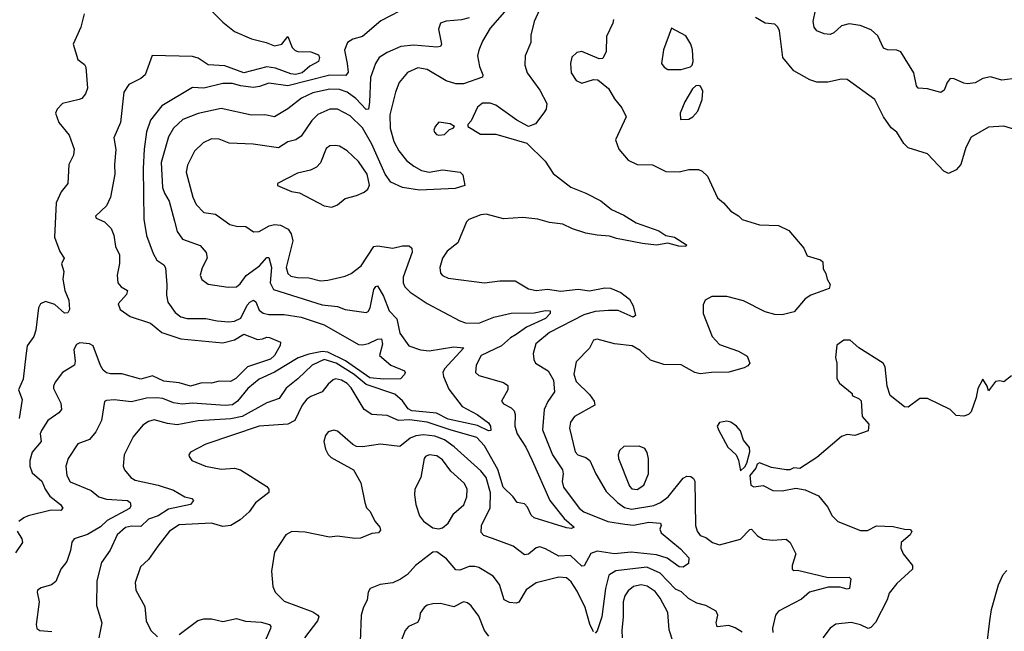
# Model space of a CAD drawing. Extents: x 2133489 to 2292442, y 756223 to 916462.
# Tile 130 of 256: x 2157010 to 2162168, y 865600 to 868804. Entities that reach past the tile are written whole.
import ezdxf

# ---------------------------------------------------------------- set-up
doc = ezdxf.new("R2010")
doc.units = 0

msp = doc.modelspace()

# ---------------------------------------------------------------- linework, layer by layer
at = {"layer": '0CON20XD'}
for points in [[(2162237.3, 868497.3), (2162155, 868487.5), (2162095, 868504.4), (2162054.5, 868495.5), (2162015, 868473.5), (2161975, 868468.1), (2161955, 868470.6), (2161905, 868494), (2161885, 868496), (2161868, 868475), (2161852, 868435), (2161835, 868422.2), (2161765, 868441.1), (2161716, 868446), (2161707.7, 868457.7), (2161694.3, 868525), (2161625.7, 868635), (2161605, 868644.4), (2161555.5, 868645.5), (2161535, 868654.2), (2161505, 868718.8), (2161471.2, 868751.2), (2161413.4, 868773.4), (2161355, 868782.2), (2161315, 868771.9), (2161275, 868735.8), (2161255, 868727.1), (2161225, 868729.4), (2161185, 868745.8), (2161171.1, 868765), (2161167.3, 868795), (2161190.8, 868915)], [(2159050, 868875), (2158902, 868798), (2158805, 868715.4), (2158755, 868702.5), (2158726.5, 868685), (2158710.8, 868645), (2158726, 868575), (2158731, 868529), (2158717.9, 868512.1), (2158635, 868513.3), (2158415, 868456.8), (2158315, 868472.2), (2158266.7, 868453.3), (2158235, 868449.2), (2158167.2, 868457.2), (2158125, 868468.8), (2158075, 868470), (2157975.5, 868445.5), (2157915, 868448.8), (2157755, 868352.9), (2157695, 868278.1), (2157673.7, 868216.3), (2157661.3, 868125), (2157656.2, 868025), (2157659.6, 867759.6), (2157673.5, 867673.5), (2157709.8, 867579.8), (2157729.2, 867545), (2157765, 867520), (2157774.1, 867504.1), (2157781.5, 867415), (2157779.1, 867360.9), (2157785.5, 867325), (2157825, 867270.6), (2157855, 867247.3), (2157888.1, 867238.1), (2157985, 867238.8), (2158045, 867225.9), (2158105, 867220.9), (2158135, 867224.7), (2158169, 867241), (2158201.9, 867308.1), (2158215, 867323.9), (2158235, 867333.8), (2158246.6, 867326.6), (2158265, 867282.1), (2158285, 867266.3), (2158315, 867260.2), (2158395, 867260), (2158485, 867244.8), (2158605.2, 867205.2), (2158785, 867102.3), (2158805, 867100), (2158837.3, 867107.3), (2158885, 867130.9), (2158905, 867132.3), (2158909.9, 867105), (2158894.8, 867044.8), (2158955, 866993.9), (2159025.7, 866965), (2159030, 866955), (2159025.7, 866945), (2159005, 866922.5), (2158915, 866920.5), (2158845, 866928), (2158716, 867016), (2158625, 867062.5), (2158595, 867066.2), (2158525, 867052.3), (2158468, 867032), (2158345, 866957.3), (2158265, 866920), (2158205, 866872.1), (2158150.8, 866805), (2158125, 866787.1), (2158086.5, 866783.5), (2157915, 866795.3), (2157860.6, 866790.6), (2157815, 866797.5), (2157759.6, 866819.6), (2157726.2, 866823.8), (2157675, 866821.1), (2157595, 866801.8), (2157505, 866811.9), (2157465, 866809.2), (2157455, 866803.3), (2157438.5, 866705), (2157408.2, 866645), (2157375, 866604.4), (2157315, 866581.4), (2157263.6, 866505), (2157252.3, 866465), (2157256.2, 866416.2), (2157275, 866383.3), (2157385, 866338.1), (2157425, 866304.4), (2157465, 866292.5), (2157575, 866284.7), (2157589.3, 866275), (2157592.8, 866255), (2157585, 866244.1), (2157468.7, 866181.3), (2157433.4, 866146.6), (2157365, 866106.5), (2157295, 866084), (2157283.6, 866066.4), (2157276.1, 866023.9), (2157257.8, 865965), (2157225.6, 865925), (2157199.2, 865860.8), (2157176.3, 865843.7), (2157122.4, 865827.6), (2157104, 865815), (2157100.8, 865805), (2157112.2, 865755), (2157095.8, 865635), (2157100, 865615), (2157115, 865604), (2157178.9, 865598.9)], [(2157995, 868870), (2158075, 868790.4), (2158135, 868742), (2158225, 868703.6), (2158302, 868685), (2158345, 868667.2), (2158383.6, 868676.4), (2158415, 868716.2), (2158437.8, 868657.8), (2158452.6, 868642.6), (2158467.2, 868637.2), (2158535.3, 868635.3), (2158575, 868619.4), (2158580.4, 868605), (2158575.6, 868585), (2158529.5, 868560.5), (2158489.4, 868525), (2158455, 868517.5), (2158430.6, 868520.6), (2158350.4, 868550.4), (2158305, 868556.7), (2158185, 868524.8), (2158085, 868562.1), (2157997, 868567), (2157945, 868601.5), (2157915, 868611.5), (2157704, 868616), (2157668, 868515), (2157644.6, 868495.4), (2157581.4, 868465), (2157556.4, 868425), (2157537.3, 868265), (2157502.9, 868185), (2157513.6, 868123.6), (2157507.1, 868045)], [(2157348, 868835), (2157330, 868765), (2157290.6, 868675), (2157315, 868596.2), (2157348.7, 868568.7), (2157355.8, 868555), (2157365.6, 868445), (2157354.3, 868415.7), (2157335, 868391.2), (2157322.5, 868385), (2157235, 868364.2), (2157205.8, 868335), (2157197.1, 868315), (2157214.5, 868265), (2157269.1, 868199.1), (2157295.5, 868125), (2157291.5, 868095), (2157266.9, 868045), (2157261.9, 867945), (2157227.7, 867902.3), (2157201.3, 867845), (2157192.1, 867665), (2157220.2, 867590.2), (2157243.8, 867555), (2157228.6, 867525), (2157242, 867485), (2157235.9, 867444.1), (2157245.8, 867385.8), (2157268, 867335), (2157270.8, 867285), (2157261.7, 867268.3), (2157245, 867265.8), (2157195, 867311.9), (2157145, 867326.9), (2157119.2, 867315), (2157109.1, 867295), (2157095, 867177.5), (2157083.8, 867145), (2157048.8, 867095), (2157042.5, 867042.5), (2157028.8, 866921.2), (2157004.4, 866865), (2157022.3, 866815), (2157007.3, 866715)], [(2159365, 868813.7), (2159325, 868803.4), (2159243.5, 868796.5), (2159214.3, 868785), (2159204, 868755), (2159218.8, 868675), (2159215, 868663.3), (2159195, 868659.2), (2159075, 868670.3), (2159007.4, 868662.6), (2158935, 868632.1), (2158893.1, 868605), (2158873.1, 868575), (2158848.3, 868501.7), (2158842, 868372), (2158837.5, 868335), (2158825, 868333.9), (2158771.7, 868391.7), (2158725, 868424.8), (2158685, 868438.3), (2158635, 868440), (2158545, 868420.6), (2158486.6, 868393.4), (2158415, 868336.9), (2158345, 868294.6), (2158295, 868305.4), (2158225, 868304.6), (2158065, 868338.9), (2157945, 868312.4), (2157865, 868281.1), (2157815, 868235.6), (2157790.4, 868189.6), (2157751.4, 868055), (2157758.9, 867925), (2157769.1, 867895), (2157793.8, 867853.8), (2157821.1, 867748.9), (2157835, 867694), (2157863.1, 867655), (2157955, 867620.9), (2157987.1, 867585), (2157991.4, 867555), (2157965.4, 867504.6), (2157955.7, 867465), (2157963.6, 867443.6), (2157997.6, 867417.6), (2158102.6, 867402.6), (2158145, 867404.4), (2158165, 867420), (2158196.4, 867463.6), (2158266.2, 867513.8), (2158305, 867557.5), (2158315, 867558), (2158329.7, 867505), (2158321.6, 867425), (2158340.3, 867390.3), (2158595, 867310.7), (2158675, 867301.5), (2158715, 867286.2), (2158825, 867270.8), (2158835, 867275.8), (2158845.8, 867294.2), (2158865, 867390), (2158875, 867407.1), (2158885, 867410), (2158915, 867355.4), (2158945, 867279.2), (2158986.3, 867236.3), (2159001.6, 867161.6), (2159048.6, 867095), (2159109.2, 867075), (2159155, 867068.5), (2159285, 867089.5), (2159335.8, 867085), (2159234.5, 866975), (2159226.5, 866955), (2159229.4, 866935), (2159258.9, 866868.9), (2159327.7, 866777.7), (2159407.1, 866735), (2159465, 866692.9), (2159476.6, 866675), (2159477.5, 866652.5), (2159465, 866649.6), (2159408.2, 866678.1), (2159255, 866710.6), (2159193.2, 866743.2), (2159085, 866753.2), (2159063.5, 866755), (2159045.1, 866765), (2159015, 866808.1), (2158975, 866842.8), (2158825, 866892.2), (2158761.9, 866945), (2158667.8, 867005), (2158605, 867024.5), (2158541.8, 866995), (2158467.2, 866922.8), (2158405.7, 866874.3), (2158369.9, 866820.1), (2158305, 866797.5), (2158175, 866724.8), (2158116.7, 866713.3), (2157945, 866701.9), (2157835, 866682.2), (2157785, 866688.4), (2157715, 866707.5), (2157685, 866698.7), (2157655, 866680.4), (2157605, 866618.1), (2157556.9, 866525), (2157551.5, 866465), (2157559.4, 866445), (2157593.1, 866405), (2157615, 866391.8), (2157735, 866366.2), (2157815, 866340), (2157875, 866304.4), (2157911.2, 866295), (2157920.6, 866285), (2157904, 866265), (2157790, 866240), (2157735, 866204.7), (2157685, 866187.8), (2157645, 866149.3), (2157595, 866151.2), (2157565, 866143.4), (2157521.1, 866105), (2157483.9, 866025), (2157438.8, 865961.2), (2157414.5, 865865), (2157413.1, 865735), (2157439.5, 865645), (2157424.6, 865565.4)], [(2159548.8, 868845), (2159475, 868759.2), (2159435, 868691.9), (2159414.7, 868645), (2159408.9, 868615), (2159418.3, 868558.3), (2159436.2, 868515), (2159435, 868502.5), (2159335, 868468.2), (2159295, 868467.1), (2159243.9, 868483.9), (2159145, 868542.5), (2159095, 868551.5), (2159042.3, 868527.7), (2158997.7, 868475), (2158978.9, 868425), (2158949.4, 868305), (2158950.7, 868235), (2158969.7, 868165), (2158996.9, 868116.9), (2159036.8, 868066.8), (2159074.1, 868035.9), (2159114.3, 868014.3), (2159155, 868005.3), (2159225, 868017.9), (2159317.5, 868005), (2159331.7, 867991.7), (2159342.5, 867935), (2159291.2, 867918.8), (2159105, 867910.8), (2159015, 867924.6), (2158955, 867953.4), (2158924.1, 867994.1), (2158855, 868151.2), (2158805, 868237.1), (2158740.7, 868300.7), (2158675, 868335.8), (2158635, 868334.7), (2158572.7, 868307.3), (2158541.1, 868275), (2158485, 868193.3), (2158456, 868174), (2158415, 868163.8), (2158365, 868132.5), (2158232.6, 868152.6), (2158107.2, 868157.2), (2158055, 868178.2), (2158015, 868180), (2157971.5, 868158.5), (2157925, 868115.6), (2157888.5, 868041.5), (2157882.1, 868005), (2157916.6, 867875), (2157935.3, 867835.3), (2157974, 867794), (2158035, 867784.6), (2158111.3, 867731.3), (2158145, 867722.3), (2158195, 867720.6), (2158235, 867692.5), (2158265, 867694.5), (2158316.2, 867723.8), (2158345, 867731.3), (2158377, 867727), (2158416.6, 867706.6), (2158432.8, 867682.8), (2158440.8, 867645), (2158405.7, 867505), (2158414.1, 867475), (2158431.2, 867461.2), (2158465, 867453), (2158525, 867451.8), (2158585.3, 867435.3), (2158625, 867438.7), (2158715, 867460.8), (2158745.9, 867474.1), (2158799.4, 867515), (2158865, 867615.6), (2158885, 867619.5), (2158965, 867607.5), (2159015, 867620), (2159049.5, 867619.5), (2159065, 867606.2), (2159066.2, 867586.2), (2159019.5, 867455), (2159018.1, 867425), (2159027.1, 867405), (2159055, 867377.1), (2159145, 867316.7), (2159315, 867225.7), (2159345, 867216.7), (2159415, 867213.6), (2159494.3, 867245.7), (2159585, 867265.9), (2159705, 867268.3), (2159765, 867280.3), (2159788.3, 867278.3), (2159788.7, 867265), (2159765, 867237.9), (2159665, 867192.4), (2159611.5, 867155), (2159581.8, 867138.2), (2159533.8, 867096.2), (2159428.2, 867045), (2159400.4, 866995), (2159397.8, 866955), (2159415, 866940), (2159545, 866903.3), (2159567.6, 866887.6), (2159567.1, 866865), (2159534.2, 866805), (2159545, 866790.8), (2159585, 866770.8), (2159600, 866755), (2159605.5, 866735), (2159603.9, 866675), (2159616.2, 866635), (2159660.7, 866565), (2159695.3, 866495), (2159786.7, 866285), (2159861.5, 866191.5), (2159913.8, 866145), (2159901.2, 866138.8), (2159875, 866141.8), (2159704.8, 866194.8), (2159688.5, 866208.5), (2159670.9, 866250.9), (2159655, 866268.6), (2159615.3, 866275.3), (2159595.7, 866305), (2159543.1, 866355), (2159515, 866446.9), (2159445, 866571.3), (2159405, 866616.1), (2159265, 866654.6), (2159145, 866696.1), (2159052.3, 866707.7), (2158995, 866704.7), (2158935, 866731.3), (2158855, 866736.2), (2158815, 866762.5), (2158746.2, 866875), (2158725, 866898.5), (2158695.6, 866915), (2158665, 866922.3), (2158652, 866918), (2158625.5, 866895), (2158595, 866854.5), (2158535, 866830.5), (2158514.2, 866815.8), (2158489, 866785), (2158450.9, 866705), (2158415, 866685.8), (2158265, 866675.2), (2157985, 866580), (2157905, 866538.8), (2157896, 866525), (2157897.5, 866515), (2157912, 866495), (2157983.3, 866465), (2158065, 866449.4), (2158135, 866454.5), (2158166.5, 866446.5), (2158305, 866359.2), (2158315.7, 866345), (2158315, 866327.5), (2158245, 866272.5), (2158212, 866225), (2158165.4, 866184.6), (2158115.4, 866154.6), (2158075, 866149.1), (2158015, 866166.4), (2157845, 866158.2), (2157794.6, 866125), (2157733.5, 866046.5), (2157685, 865975.8), (2157642.4, 865937.6), (2157614.3, 865855), (2157619.2, 865815), (2157665, 865730), (2157672.9, 865655), (2157697.5, 865605), (2157731.3, 865571.3)], [(2159732.2, 868855), (2159704.3, 868795), (2159687.5, 868722.5)], [(2162227.3, 868227.3), (2162165, 868245.7), (2162085, 868240.8), (2161995, 868188), (2161965.5, 868135), (2161940, 868045), (2161915, 868017.5), (2161875, 867997.5), (2161851.1, 868011.1), (2161765, 868100.8), (2161665, 868132.5), (2161641.4, 868155), (2161605, 868214), (2161575, 868237.1), (2161535, 868295.8), (2161490, 868385), (2161345, 868490), (2161315, 868492), (2161244.1, 868475.9), (2161185, 868476), (2161148.7, 868488.7), (2161065.4, 868535.4), (2161007.8, 868605), (2160990.5, 868745), (2160982.2, 868765), (2160965, 868780), (2160915, 868785.6), (2160865, 868816)], [(2160120.5, 868805), (2160117.5, 868785), (2160083.5, 868715), (2160083, 868637), (2160065, 868600), (2160045, 868598), (2159955, 868637.1), (2159928.7, 868631.3), (2159902.9, 868607.1), (2159894.5, 868575), (2159898.9, 868525), (2159924.6, 868484.6), (2159955, 868471.4), (2160015, 868490), (2160038.3, 868488.3), (2160095, 868443.8), (2160125, 868390), (2160165, 868342.5), (2160186.2, 868295), (2160131.2, 868175), (2160149.2, 868125), (2160197.2, 868067.2), (2160245, 868045.6), (2160325, 868044), (2160395, 868008), (2160463.9, 868006.1), (2160515, 868020), (2160565, 868018.8), (2160585, 868010), (2160613.3, 867985), (2160665, 867870), (2160696.2, 867845), (2160735, 867800), (2160775, 867776.7), (2160795, 867756.7), (2160885, 867729.2), (2160985, 867725.7), (2161039.1, 867699.1), (2161117.8, 867607.8), (2161135, 867567.5), (2161205, 867546.7), (2161217.5, 867535), (2161218.3, 867498.3), (2161233.6, 867473.6), (2161240, 867445), (2161256.1, 867416.1), (2161250, 867395), (2161155, 867360), (2161125, 867342), (2161067, 867273), (2161005, 867257.1), (2160965, 867260), (2160915, 867273.3), (2160801.5, 867331.5), (2160715, 867353.8), (2160635.6, 867354.4), (2160600, 867335), (2160590, 867310), (2160590, 867265), (2160636.7, 867145), (2160675, 867101.9), (2160775, 867066.7), (2160820.6, 867040.6), (2160834, 867005), (2160825, 866991.2), (2160805, 866980), (2160725, 866958.1), (2160633.9, 866956.1), (2160575, 866948.2), (2160546.1, 866956.1), (2160475, 866995.6), (2160385, 866997.8), (2160315, 867019.5), (2160260.5, 867070.5), (2160218.8, 867095), (2160125.4, 867105.4), (2160035, 867131.1), (2160015, 867125.6), (2159995, 867082.5), (2159925, 867010.8), (2159913.6, 866946.4), (2159925, 866907.8), (2159995, 866840), (2160019.4, 866805), (2160022, 866785), (2159915.7, 866725), (2159895.6, 866695), (2159890.9, 866665), (2159919.8, 866539.8), (2159934.2, 866525), (2159975, 866510.5), (2159996.7, 866495), (2160027.3, 866425), (2160082.9, 866332.9), (2160141.1, 866275), (2160178.9, 866248.9), (2160215, 866239.4), (2160331.7, 866258.3), (2160367.5, 866275), (2160406.2, 866305), (2160485, 866402.2), (2160505, 866412.2), (2160525, 866411.1), (2160540, 866400), (2160546, 866386), (2160550.4, 866155), (2160558.5, 866125), (2160575, 866102.2), (2160605, 866090.8), (2160638.8, 866065), (2160675, 866052.9), (2160785, 866082.7), (2160835, 866133.1), (2160844.2, 866134.2), (2160875, 866099.5), (2160905, 866083.2), (2160955, 866077.1), (2161025, 866083.5), (2161045.9, 866065.9), (2161076, 866005), (2161055.8, 865945), (2161056.7, 865925), (2161065, 865918.8), (2161085, 865920.8), (2161245, 865881.3), (2161355, 865882.9), (2161364.2, 865874.2), (2161356.2, 865823.8), (2161345, 865820.4), (2161308.8, 865831.2), (2161245, 865832), (2161148, 865805), (2161105, 865769.2), (2160985, 865706.2), (2160970, 865685), (2160953.7, 865616.3), (2160955, 865593.3)], [(2159687.5, 868722.5), (2159687.5, 868685), (2159657.1, 868615), (2159656, 868565), (2159669.2, 868525), (2159734.3, 868435), (2159772, 868365), (2159767.5, 868335), (2159755, 868316.2), (2159711.2, 868258.8), (2159675, 868244), (2159615, 868278.1), (2159505, 868356.2), (2159475, 868366.2), (2159435, 868366.2), (2159408.2, 868345), (2159375.6, 868274.4), (2159356.7, 868255), (2159357.5, 868245), (2159423.3, 868205), (2159505, 868204.5), (2159666.4, 868156.4), (2159763.4, 868063.4), (2159805, 867998), (2159896.8, 867926.8), (2159975.9, 867895.9), (2160054.7, 867854.7), (2160109.5, 867809.5), (2160175, 867780.5), (2160240.2, 867740.2), (2160357.3, 867697.3), (2160395, 867674), (2160440, 867665), (2160502.5, 867625), (2160500, 867615), (2160462, 867618), (2160405, 867633.1), (2160345, 867622.7), (2160272.2, 867632.2), (2160137, 867657), (2160100.3, 867670.3), (2160035, 867674.6), (2159975, 867686.4), (2159905, 867707.7), (2159855, 867732.5), (2159785, 867740.9), (2159725, 867759.4), (2159645, 867767.2), (2159545, 867760), (2159454.1, 867785.9), (2159425, 867782), (2159363, 867757), (2159351.2, 867745), (2159304.7, 867635.3), (2159248.6, 867591.4), (2159224.3, 867555), (2159210.5, 867505), (2159215, 867476.2), (2159224.4, 867464.4), (2159255, 867450.6), (2159445, 867424.6), (2159525, 867435.5), (2159605, 867435.7), (2159675, 867394.5), (2159715, 867384.5), (2159775, 867391.9), (2159845, 867382.5), (2159935, 867392.7), (2159995, 867383.1), (2160075, 867399.2), (2160105, 867397.7), (2160159.2, 867375), (2160205, 867339.2), (2160223.1, 867305), (2160236, 867255), (2160223.8, 867246.2), (2160145, 867280.7), (2160095, 867280), (2160025, 867275.7), (2159965, 867257.1), (2159785.6, 867165), (2159714.3, 867105.7), (2159700, 867055), (2159703.4, 867023.4), (2159712.5, 867005), (2159778.9, 866965), (2159806.8, 866915), (2159811.8, 866855), (2159775.9, 866804.1), (2159758.2, 866761.7), (2159748.4, 866655), (2159800.7, 866525), (2159853.3, 866445), (2159857.2, 866425), (2159852.1, 866385), (2159859.4, 866355), (2159940.4, 866245), (2159965, 866225.8), (2160090.8, 866175), (2160180.5, 866160.5), (2160225, 866156.5), (2160305, 866171), (2160367.1, 866167.1), (2160369.5, 866155), (2160362.5, 866135), (2160370, 866115), (2160471.2, 866031.2), (2160514.7, 865985), (2160513.8, 865955), (2160485, 865935.3), (2160465, 865938.2), (2160402.5, 865982.5), (2160345, 866000.6), (2160213.8, 866013.8), (2160125, 866006.1), (2160035, 866019.5), (2160002.1, 866007.9), (2159966.8, 865943.2), (2159955, 865940.6), (2159895, 865997.5), (2159835, 865994.1), (2159765, 866032.5), (2159735, 866042.5), (2159715, 866036.9), (2159675, 866003.3), (2159655, 866000), (2159595, 866045.6), (2159486.9, 866086.9), (2159441.7, 866101.7), (2159427.3, 866117.3), (2159429.1, 866155), (2159474, 866246), (2159476.8, 866325), (2159453.2, 866405), (2159425, 866441.3), (2159286.6, 866566.5), (2159235, 866603.3), (2159185, 866622), (2159125, 866628.7), (2159085.6, 866624.4), (2159055, 866611.1), (2159001.2, 866568.8), (2158899.3, 866580.7), (2158805.9, 866565.9), (2158775, 866568.8), (2158755, 866578.8), (2158675, 866648.8), (2158655, 866654), (2158625.8, 866644.2), (2158612, 866625), (2158604, 866595), (2158611.2, 866555), (2158625.8, 866525.8), (2158641.3, 866511.3), (2158758.8, 866445), (2158797, 866377), (2158818.6, 866275), (2158827.3, 866247.3), (2158845, 866228.8), (2158872.5, 866175), (2158897.1, 866145), (2158900.3, 866129.7), (2158890, 866115), (2158855, 866112), (2158795, 866088), (2158765, 866086), (2158675, 866099.2), (2158632.7, 866092.7), (2158505, 866118.6), (2158435, 866122.9), (2158405, 866106.2), (2158344.4, 866015), (2158328.6, 865915), (2158335.7, 865835), (2158347.5, 865805), (2158395, 865758.6), (2158545, 865702.5), (2158572, 865685), (2158577.5, 865675), (2158570, 865655), (2158501.2, 865565)], [(2160405, 868543.3), (2160475, 868543.5), (2160523.9, 868556.1), (2160533.3, 868565), (2160538, 868585), (2160534.1, 868645.9), (2160525, 868676.2), (2160498.9, 868718.9), (2160425, 868760), (2160383.3, 868646.7), (2160372.9, 868575), (2160385.5, 868555.5), (2160405, 868543.3)], [(2160471.7, 868281.7), (2160515, 868282.5), (2160535.6, 868295), (2160562.2, 868325), (2160585.5, 868385), (2160589.1, 868429.1), (2160575.8, 868455.8), (2160565, 868460), (2160552.7, 868457.3), (2160535, 868441.2), (2160495, 868374), (2160469.4, 868315), (2160471.7, 868281.7)], [(2159205, 868198.8), (2159235, 868202.9), (2159260.7, 868229.3), (2159280, 868235), (2159287.5, 868245), (2159265, 868258.8), (2159205, 868266.7), (2159186.4, 868243.6), (2159180, 868225), (2159183.3, 868215), (2159192.7, 868202.7), (2159205, 868198.8)], [(2158645, 867822), (2158675, 867834), (2158715, 867867.1), (2158775, 867883.1), (2158815, 867900.8), (2158833.4, 867916.6), (2158842.2, 867937.8), (2158830, 867995), (2158785, 868060.8), (2158725, 868117.5), (2158685, 868141.4), (2158665, 868145.7), (2158635, 868142.5), (2158615, 868128.6), (2158585.3, 868054.7), (2158565, 868030.9), (2158533.6, 868016.4), (2158465, 868000), (2158360, 867945), (2158360, 867935), (2158434.5, 867904.5), (2158475, 867896.4), (2158605, 867828), (2158645, 867822)], [(2157507.1, 868045), (2157507.7, 867995), (2157486, 867874), (2157465, 867828), (2157407.5, 867775), (2157410, 867765), (2157454.5, 867744.5), (2157489.4, 867709.4), (2157503.3, 867675), (2157512.2, 867615), (2157532.8, 867572.8), (2157533.7, 867526.3), (2157521.2, 867465), (2157524.4, 867425), (2157541.4, 867405), (2157575.6, 867385), (2157570, 867365), (2157525.7, 867315), (2157535.8, 867285), (2157588.7, 867248.7), (2157695, 867213.6), (2157754.4, 867165), (2157855, 867131.9), (2158075, 867111.8), (2158135, 867127.1), (2158185, 867156.4), (2158255, 867128.1), (2158282.5, 867132.5), (2158305, 867141.2), (2158319.3, 867139.3), (2158376.7, 867115), (2158375, 867097.5), (2158345.4, 867045), (2158324.2, 867025), (2158204.1, 866985.9), (2158142.8, 866925), (2158115, 866908.8), (2158055, 866910), (2158015, 866900.3), (2157965, 866901.2), (2157905, 866884.5), (2157845, 866901), (2157765, 866909.7), (2157705, 866938.9), (2157645, 866920), (2157545, 866948.6), (2157485, 866948.1), (2157465, 866953.6), (2157447.8, 866967.8), (2157433.2, 866993.2), (2157395.4, 867095.4), (2157375, 867106.7), (2157325, 867111.5), (2157307.8, 867102.2), (2157293.2, 867076.8), (2157301.4, 867015), (2157298, 866995), (2157234, 866955), (2157195.6, 866905), (2157186.9, 866885), (2157188, 866872), (2157225.6, 866795), (2157228.3, 866761.7), (2157215.8, 866745), (2157156.9, 866705), (2157125, 866652.5), (2157118.2, 866635), (2157121.8, 866595), (2157075, 866538), (2157063.3, 866495), (2157063.5, 866465), (2157075, 866430.6), (2157126.4, 866386.4), (2157143.8, 866345), (2157168.2, 866308.2), (2157224.4, 866265), (2157235.4, 866245), (2157225, 866232.7), (2157175, 866235.3), (2157055, 866204.2), (2157031.1, 866195), (2157006.4, 866175)], [(2162205, 866937.5), (2162165, 866906.7), (2162145, 866912.5), (2162121.7, 866908.3), (2162085, 866860), (2162077.5, 866885), (2162055, 866920), (2162028.3, 866871.7), (2162020, 866825), (2161995, 866750), (2161980, 866735), (2161955, 866727.5), (2161915, 866730), (2161885, 866762.5), (2161765, 866818.8), (2161725, 866818.8), (2161665, 866773.8), (2161645, 866776.7), (2161570, 866835), (2161553.3, 866885), (2161544, 866985), (2161533.3, 867005), (2161405.5, 867085.5), (2161360, 867125), (2161327.5, 867125), (2161290.7, 867099.3), (2161283.9, 867033.9)], [(2161283.9, 867033.9), (2161290, 867005), (2161291.2, 866925), (2161305, 866900), (2161370, 866845), (2161370, 866835), (2161408.3, 866818.3), (2161418, 866808), (2161423.3, 866725), (2161457.5, 866685), (2161455, 866650), (2161385, 866626.2), (2161345, 866630.8), (2161315, 866620), (2161185, 866510), (2161096.4, 866453.6), (2161065, 866456.2), (2161045, 866446.7), (2161025, 866446.7), (2160948.3, 866458.3), (2160885, 866482.5), (2160872.5, 866475), (2160866.1, 866453.9), (2160834, 866416), (2160840, 866365), (2160855, 866356.7), (2160905, 866363.3), (2160955, 866337.5), (2161005, 866336.7), (2161075, 866350), (2161125, 866341.2), (2161195, 866308.8), (2161242.1, 866252.1), (2161266, 866205), (2161295.5, 866175.5), (2161415, 866127.5), (2161451.3, 866128.7), (2161497.9, 866152.1), (2161585, 866148.6), (2161644.3, 866134.3), (2161673.8, 866133.8), (2161683, 866123), (2161675, 866106.2), (2161627.5, 866065), (2161625.7, 866035.7), (2161638.8, 866005), (2161686.7, 865945), (2161686.2, 865925), (2161605, 865851.2), (2161565, 865800), (2161554.2, 865765), (2161493.8, 865646.2), (2161469.3, 865620.7), (2161455, 865614.3), (2161413.8, 865633.8), (2161365, 865646.2), (2161285, 865636.9), (2161255, 865615.8), (2161217.5, 865565)], [(2160785, 866440), (2160808.8, 866461.2), (2160819.5, 866480.5), (2160835, 866540), (2160833, 866563), (2160801.7, 866601.7), (2160785, 866650), (2160765, 866673.8), (2160735, 866696.2), (2160715, 866701.2), (2160675, 866693.3), (2160663.3, 866675), (2160670, 866655), (2160720, 866565), (2160763.3, 866525), (2160776, 866496), (2160785, 866440)], [(2160245, 866343.5), (2160280, 866365), (2160304.6, 866425), (2160303.8, 866503.8), (2160297.2, 866537.2), (2160285, 866558), (2160255, 866570.6), (2160175, 866567.8), (2160152.7, 866547.3), (2160145.4, 866525), (2160146.8, 866505), (2160205, 866360.8), (2160216.4, 866346.4), (2160245, 866343.5)], [(2159205, 866137.1), (2159225, 866142.9), (2159255, 866165.7), (2159283.4, 866216.6), (2159337, 866263), (2159352.9, 866305), (2159353.8, 866345), (2159340.8, 866375), (2159268.6, 866438.6), (2159225, 866498.8), (2159195, 866518.8), (2159155, 866523.6), (2159135, 866515.6), (2159128.5, 866505), (2159111.1, 866405), (2159080.5, 866345), (2159077.5, 866315), (2159084.6, 866264.6), (2159104.7, 866204.7), (2159125, 866177.1), (2159175, 866142.5), (2159205, 866137.1)], [(2156997.1, 866125), (2157021.8, 866085), (2157025.5, 866064.5), (2156988.9, 866011.1)], [(2159245, 865980.5), (2159195.6, 866015.6), (2159175, 866014), (2159082.9, 865945), (2159042.1, 865897.9), (2159005, 865872.5), (2158965, 865853.5), (2158897.5, 865845), (2158846.7, 865825), (2158836, 865805), (2158830.8, 865765), (2158808.6, 865721.4), (2158799.5, 865685), (2158793.3, 865545)], [(2160015, 865597.5), (2159996.9, 865636.9), (2159972, 865725), (2159930.2, 865810.2), (2159899, 865859), (2159875, 865879.6), (2159835, 865883.9), (2159715, 865854.7), (2159662.6, 865817.4), (2159625, 865752.9), (2159612.4, 865747.6), (2159575, 865750.8), (2159547.8, 865765), (2159523.5, 865845), (2159489.5, 865889.5), (2159415, 865933.8), (2159395, 865939.2), (2159365, 865939.2), (2159315, 865920.8), (2159295, 865922.3), (2159245, 865980.5)], [(2160795, 865594.7), (2160758.2, 865618.2), (2160725, 865630.4), (2160663.1, 865623.1), (2160657.9, 865645), (2160666.4, 865685), (2160657.8, 865705), (2160605, 865734.6), (2160557.1, 865747.1), (2160512.7, 865772.7), (2160477.1, 865807.1), (2160445, 865820.9), (2160365.2, 865905.2), (2160295, 865935.2), (2160132.7, 865917.3), (2160096.2, 865893.8), (2160078.1, 865825), (2160058.8, 865675), (2160035, 865602.5), (2160025, 865590)], [(2162077.1, 865525), (2162092.5, 865655), (2162101.2, 865715), (2162136.9, 865843.1), (2162162.2, 865897.8), (2162180.6, 865919.4)], [(2160433, 865543), (2160411.5, 865608.5), (2160405, 865697.8), (2160365, 865772.9), (2160338.4, 865808.4), (2160297.2, 865837.2), (2160265, 865844.3), (2160225.5, 865835), (2160197.4, 865812.6), (2160180.2, 865785), (2160171.2, 865755), (2160171.3, 865675), (2160163.6, 865603.6), (2160165.9, 865565)], [(2159466.7, 865575), (2159444.7, 865604.7), (2159415, 865680), (2159375, 865733.8), (2159355, 865750), (2159335, 865754.2), (2159285, 865728.6), (2159215, 865745.6), (2159175, 865744.2), (2159145, 865737.5), (2159128, 865725), (2159107.5, 865695), (2159103.8, 865665), (2159094, 865646), (2159046.7, 865625), (2159028.8, 865605), (2159010, 865555)], [(2157846, 865584), (2157943.8, 865656.2), (2157974.6, 865665.4), (2158015, 865664.5), (2158075, 865651.5), (2158145, 865667.1), (2158193.4, 865653.4), (2158275, 865647.9), (2158318, 865635), (2158325.7, 865625), (2158324.3, 865615), (2158285.5, 865525)]]:
    msp.add_lwpolyline(points, dxfattribs=at)

doc.saveas('drawing.dxf')
